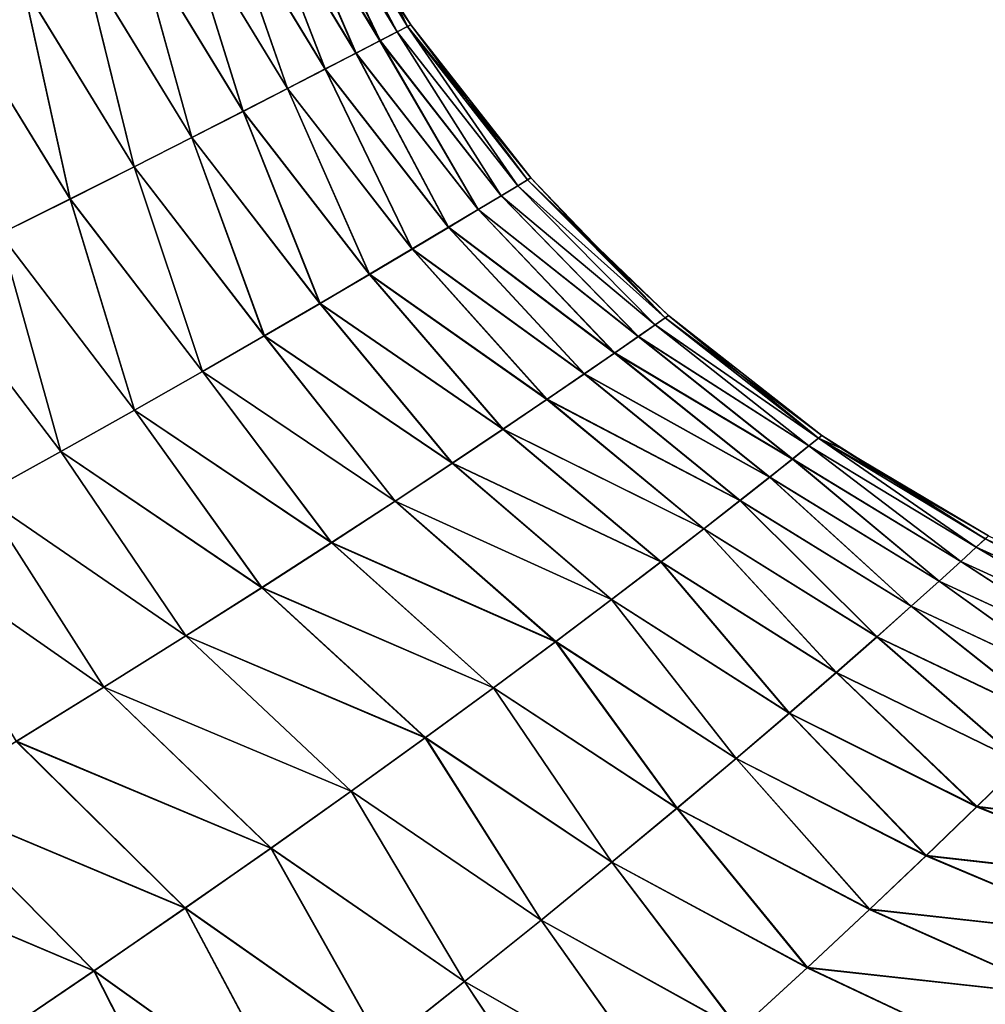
# Model space of a CAD drawing. Header units: millimetres. Extents: x -24 to 72, y 0 to 310.
# Tile 31 of 251: x 22.11 to 25.71, y 104.44 to 108.11. Entities that reach past the tile are written whole.
import ezdxf

# ---------------------------------------------------------------- set-up
doc = ezdxf.new("R2010")
doc.units = ezdxf.units.MM
doc.header["$LTSCALE"] = 65.185185
doc.layers.add('13', color=7, linetype='CONTINUOUS')
doc.layers.add('14', color=7, linetype='CONTINUOUS')

msp = doc.modelspace()

# ---------------------------------------------------------------- linework, layer by layer
at = {"layer": '13', "color": 7, "linetype": 'CONTINUOUS'}
for points in [[(23.135, 108.6868, 1.4298), (23.0685, 108.6578, 2.1415), (23.4488, 108.0303, 2.0933), (23.135, 108.6868, 1.4298)], [(23.175, 108.7041, 0.7158), (23.135, 108.6868, 1.4298), (23.5127, 108.0631, 1.3979), (23.175, 108.7041, 0.7158)], [(23.5127, 108.0631, 1.3979), (23.135, 108.6868, 1.4298), (23.4488, 108.0303, 2.0933), (23.5127, 108.0631, 1.3979)], [(23.5112, 108.1666, 0), (23.175, 108.7041, 0.7158), (23.5638, 108.0892, 0), (23.5112, 108.1666, 0)], [(23.5638, 108.0892, 0), (23.175, 108.7041, 0.7158), (23.551, 108.0827, 0.6999), (23.5638, 108.0892, 0)], [(23.551, 108.0827, 0.6999), (23.175, 108.7041, 0.7158), (23.5127, 108.0631, 1.3979), (23.551, 108.0827, 0.6999)], [(23.0685, 108.6578, 2.1415), (22.9755, 108.6169, 2.85), (23.3593, 107.9842, 2.7853), (23.0685, 108.6578, 2.1415)], [(23.4488, 108.0303, 2.0933), (23.0685, 108.6578, 2.1415), (23.3593, 107.9842, 2.7853), (23.4488, 108.0303, 2.0933)], [(22.9755, 108.6169, 2.85), (22.856, 108.5641, 3.5549), (23.2444, 107.925, 3.4732), (22.9755, 108.6169, 2.85)], [(23.3593, 107.9842, 2.7853), (22.9755, 108.6169, 2.85), (23.2444, 107.925, 3.4732), (23.3593, 107.9842, 2.7853)], [(22.856, 108.5641, 3.5549), (22.7102, 108.4993, 4.2563), (23.1039, 107.8525, 4.1572), (22.856, 108.5641, 3.5549)], [(23.2444, 107.925, 3.4732), (22.856, 108.5641, 3.5549), (23.1039, 107.8525, 4.1572), (23.2444, 107.925, 3.4732)], [(22.7102, 108.4993, 4.2563), (22.5382, 108.4228, 4.9531), (22.9382, 107.7673, 4.8361), (22.7102, 108.4993, 4.2563)], [(23.1039, 107.8525, 4.1572), (22.7102, 108.4993, 4.2563), (22.9382, 107.7673, 4.8361), (23.1039, 107.8525, 4.1572)], [(22.5382, 108.4228, 4.9531), (22.3406, 108.3351, 5.6441), (22.7476, 107.6697, 5.5085), (22.5382, 108.4228, 4.9531)], [(22.9382, 107.7673, 4.8361), (22.5382, 108.4228, 4.9531), (22.7476, 107.6697, 5.5085), (22.9382, 107.7673, 4.8361)], [(22.3406, 108.3351, 5.6441), (22.118, 108.2367, 6.3278), (22.5327, 107.5605, 6.1731), (22.3406, 108.3351, 5.6441)], [(22.7476, 107.6697, 5.5085), (22.3406, 108.3351, 5.6441), (22.5327, 107.5605, 6.1731), (22.7476, 107.6697, 5.5085)], [(22.118, 108.2367, 6.3278), (21.871, 108.1283, 7.0033), (22.2941, 107.4404, 6.8286), (22.118, 108.2367, 6.3278)], [(22.5327, 107.5605, 6.1731), (22.118, 108.2367, 6.3278), (22.2941, 107.4404, 6.8286), (22.5327, 107.5605, 6.1731)], [(22.2941, 107.4404, 6.8286), (21.871, 108.1283, 7.0033), (22.0323, 107.3101, 7.4751), (22.2941, 107.4404, 6.8286)], [(23.5127, 108.0631, 1.3979), (23.4488, 108.0303, 2.0933), (23.9011, 107.4523, 2.0623), (23.5127, 108.0631, 1.3979)], [(23.551, 108.0827, 0.6999), (23.5127, 108.0631, 1.3979), (23.9624, 107.4891, 1.3774), (23.551, 108.0827, 0.6999)], [(23.9624, 107.4891, 1.3774), (23.5127, 108.0631, 1.3979), (23.9011, 107.4523, 2.0623), (23.9624, 107.4891, 1.3774)], [(23.5638, 108.0892, 0), (23.551, 108.0827, 0.6999), (24.0113, 107.5185, 0), (23.5638, 108.0892, 0)], [(24.0113, 107.5185, 0), (23.551, 108.0827, 0.6999), (23.9991, 107.5112, 0.6897), (24.0113, 107.5185, 0)], [(23.9991, 107.5112, 0.6897), (23.551, 108.0827, 0.6999), (23.9624, 107.4891, 1.3774), (23.9991, 107.5112, 0.6897)], [(23.4488, 108.0303, 2.0933), (23.3593, 107.9842, 2.7853), (23.8151, 107.4008, 2.7435), (23.4488, 108.0303, 2.0933)], [(23.9011, 107.4523, 2.0623), (23.4488, 108.0303, 2.0933), (23.8151, 107.4008, 2.7435), (23.9011, 107.4523, 2.0623)], [(23.3593, 107.9842, 2.7853), (23.2444, 107.925, 3.4732), (23.7044, 107.3347, 3.4202), (23.3593, 107.9842, 2.7853)], [(23.8151, 107.4008, 2.7435), (23.3593, 107.9842, 2.7853), (23.7044, 107.3347, 3.4202), (23.8151, 107.4008, 2.7435)], [(23.2444, 107.925, 3.4732), (23.1039, 107.8525, 4.1572), (23.5691, 107.2542, 4.0926), (23.2444, 107.925, 3.4732)], [(23.7044, 107.3347, 3.4202), (23.2444, 107.925, 3.4732), (23.5691, 107.2542, 4.0926), (23.7044, 107.3347, 3.4202)], [(23.1039, 107.8525, 4.1572), (22.9382, 107.7673, 4.8361), (23.4093, 107.1595, 4.7594), (23.1039, 107.8525, 4.1572)], [(23.5691, 107.2542, 4.0926), (23.1039, 107.8525, 4.1572), (23.4093, 107.1595, 4.7594), (23.5691, 107.2542, 4.0926)], [(22.9382, 107.7673, 4.8361), (22.7476, 107.6697, 5.5085), (23.2254, 107.0514, 5.4192), (22.9382, 107.7673, 4.8361)], [(23.4093, 107.1595, 4.7594), (22.9382, 107.7673, 4.8361), (23.2254, 107.0514, 5.4192), (23.4093, 107.1595, 4.7594)], [(22.7476, 107.6697, 5.5085), (22.5327, 107.5605, 6.1731), (23.0177, 106.9305, 6.0704), (22.7476, 107.6697, 5.5085)], [(23.2254, 107.0514, 5.4192), (22.7476, 107.6697, 5.5085), (23.0177, 106.9305, 6.0704), (23.2254, 107.0514, 5.4192)], [(22.5327, 107.5605, 6.1731), (22.2941, 107.4404, 6.8286), (22.787, 106.7978, 6.7118), (22.5327, 107.5605, 6.1731)], [(23.0177, 106.9305, 6.0704), (22.5327, 107.5605, 6.1731), (22.787, 106.7978, 6.7118), (23.0177, 106.9305, 6.0704)], [(23.9991, 107.5112, 0.6897), (23.9624, 107.4891, 1.3774), (24.5121, 106.9973, 0.7067), (23.9991, 107.5112, 0.6897)], [(24.0113, 107.5185, 0), (23.9991, 107.5112, 0.6897), (24.2574, 107.2574, 0), (24.0113, 107.5185, 0)], [(24.2574, 107.2574, 0), (23.9991, 107.5112, 0.6897), (24.5245, 107.006, 0), (24.2574, 107.2574, 0)], [(24.5245, 107.006, 0), (23.9991, 107.5112, 0.6897), (24.5121, 106.9973, 0.7067), (24.5245, 107.006, 0)], [(23.9624, 107.4891, 1.3774), (23.9011, 107.4523, 2.0623), (24.4746, 106.9711, 1.4113), (23.9624, 107.4891, 1.3774)], [(24.5121, 106.9973, 0.7067), (23.9624, 107.4891, 1.3774), (24.4746, 106.9711, 1.4113), (24.5121, 106.9973, 0.7067)], [(22.2941, 107.4404, 6.8286), (22.0323, 107.3101, 7.4751), (22.5338, 106.6538, 7.3432), (22.2941, 107.4404, 6.8286)], [(22.787, 106.7978, 6.7118), (22.2941, 107.4404, 6.8286), (22.5338, 106.6538, 7.3432), (22.787, 106.7978, 6.7118)], [(23.9011, 107.4523, 2.0623), (23.8151, 107.4008, 2.7435), (24.4119, 106.9275, 2.1126), (23.9011, 107.4523, 2.0623)], [(24.4746, 106.9711, 1.4113), (23.9011, 107.4523, 2.0623), (24.4119, 106.9275, 2.1126), (24.4746, 106.9711, 1.4113)], [(23.8151, 107.4008, 2.7435), (23.7044, 107.3347, 3.4202), (24.324, 106.8666, 2.8095), (23.8151, 107.4008, 2.7435)], [(24.4119, 106.9275, 2.1126), (23.8151, 107.4008, 2.7435), (24.324, 106.8666, 2.8095), (24.4119, 106.9275, 2.1126)], [(23.7044, 107.3347, 3.4202), (23.5691, 107.2542, 4.0926), (24.2106, 106.7886, 3.5014), (23.7044, 107.3347, 3.4202)], [(24.324, 106.8666, 2.8095), (23.7044, 107.3347, 3.4202), (24.2106, 106.7886, 3.5014), (24.324, 106.8666, 2.8095)], [(22.0323, 107.3101, 7.4751), (21.7478, 107.1701, 8.1127), (22.2585, 106.4993, 7.9647), (22.0323, 107.3101, 7.4751)], [(22.5338, 106.6538, 7.3432), (22.0323, 107.3101, 7.4751), (22.2585, 106.4993, 7.9647), (22.5338, 106.6538, 7.3432)], [(23.5691, 107.2542, 4.0926), (23.4093, 107.1595, 4.7594), (24.0717, 106.6938, 4.1879), (23.5691, 107.2542, 4.0926)], [(24.2106, 106.7886, 3.5014), (23.5691, 107.2542, 4.0926), (24.0717, 106.6938, 4.1879), (24.2106, 106.7886, 3.5014)], [(22.2585, 106.4993, 7.9647), (21.7478, 107.1701, 8.1127), (21.9616, 106.3347, 8.5762), (22.2585, 106.4993, 7.9647)], [(23.4093, 107.1595, 4.7594), (23.2254, 107.0514, 5.4192), (23.9077, 106.5827, 4.8678), (23.4093, 107.1595, 4.7594)], [(24.0717, 106.6938, 4.1879), (23.4093, 107.1595, 4.7594), (23.9077, 106.5827, 4.8678), (24.0717, 106.6938, 4.1879)], [(23.2254, 107.0514, 5.4192), (23.0177, 106.9305, 6.0704), (23.7187, 106.456, 5.5392), (23.2254, 107.0514, 5.4192)], [(23.9077, 106.5827, 4.8678), (23.2254, 107.0514, 5.4192), (23.7187, 106.456, 5.5392), (23.9077, 106.5827, 4.8678)], [(24.5121, 106.9973, 0.7067), (24.4746, 106.9711, 1.4113), (25.0838, 106.5494, 0.7107), (24.5121, 106.9973, 0.7067)], [(24.5245, 107.006, 0), (24.5121, 106.9973, 0.7067), (25.0958, 106.5592, 0), (24.5245, 107.006, 0)], [(25.0958, 106.5592, 0), (24.5121, 106.9973, 0.7067), (25.0838, 106.5494, 0.7107), (25.0958, 106.5592, 0)], [(24.4746, 106.9711, 1.4113), (24.4119, 106.9275, 2.1126), (25.0476, 106.5201, 1.4192), (24.4746, 106.9711, 1.4113)], [(25.0838, 106.5494, 0.7107), (24.4746, 106.9711, 1.4113), (25.0476, 106.5201, 1.4192), (25.0838, 106.5494, 0.7107)], [(23.0177, 106.9305, 6.0704), (22.787, 106.7978, 6.7118), (23.5053, 106.3147, 6.2003), (23.0177, 106.9305, 6.0704)], [(23.7187, 106.456, 5.5392), (23.0177, 106.9305, 6.0704), (23.5053, 106.3147, 6.2003), (23.7187, 106.456, 5.5392)], [(24.4119, 106.9275, 2.1126), (24.324, 106.8666, 2.8095), (24.9869, 106.4714, 2.1241), (24.4119, 106.9275, 2.1126)], [(25.0476, 106.5201, 1.4192), (24.4119, 106.9275, 2.1126), (24.9869, 106.4714, 2.1241), (25.0476, 106.5201, 1.4192)], [(24.324, 106.8666, 2.8095), (24.2106, 106.7886, 3.5014), (24.9016, 106.4036, 2.8245), (24.324, 106.8666, 2.8095)], [(24.9869, 106.4714, 2.1241), (24.324, 106.8666, 2.8095), (24.9016, 106.4036, 2.8245), (24.9869, 106.4714, 2.1241)], [(22.787, 106.7978, 6.7118), (22.5338, 106.6538, 7.3432), (23.2681, 106.1597, 6.85), (22.787, 106.7978, 6.7118)], [(23.5053, 106.3147, 6.2003), (22.787, 106.7978, 6.7118), (23.2681, 106.1597, 6.85), (23.5053, 106.3147, 6.2003)], [(24.2106, 106.7886, 3.5014), (24.0717, 106.6938, 4.1879), (24.7915, 106.3168, 3.5192), (24.2106, 106.7886, 3.5014)], [(24.9016, 106.4036, 2.8245), (24.2106, 106.7886, 3.5014), (24.7915, 106.3168, 3.5192), (24.9016, 106.4036, 2.8245)], [(24.0717, 106.6938, 4.1879), (23.9077, 106.5827, 4.8678), (24.6565, 106.2115, 4.2082), (24.0717, 106.6938, 4.1879)], [(24.7915, 106.3168, 3.5192), (24.0717, 106.6938, 4.1879), (24.6565, 106.2115, 4.2082), (24.7915, 106.3168, 3.5192)], [(22.5338, 106.6538, 7.3432), (22.2585, 106.4993, 7.9647), (23.0077, 105.9919, 7.4881), (22.5338, 106.6538, 7.3432)], [(23.2681, 106.1597, 6.85), (22.5338, 106.6538, 7.3432), (23.0077, 105.9919, 7.4881), (23.2681, 106.1597, 6.85)], [(23.9077, 106.5827, 4.8678), (23.7187, 106.456, 5.5392), (24.4967, 106.0881, 4.8898), (23.9077, 106.5827, 4.8678)], [(24.6565, 106.2115, 4.2082), (23.9077, 106.5827, 4.8678), (24.4967, 106.0881, 4.8898), (24.6565, 106.2115, 4.2082)], [(25.0958, 106.5592, 0), (25.0838, 106.5494, 0.7107), (25.1666, 106.5112, 0), (25.0958, 106.5592, 0)], [(25.0476, 106.5201, 1.4192), (24.9869, 106.4714, 2.1241), (25.6144, 106.0896, 2.1247), (25.0476, 106.5201, 1.4192)], [(25.0838, 106.5494, 0.7107), (25.0476, 106.5201, 1.4192), (25.6715, 106.1423, 1.4196), (25.0838, 106.5494, 0.7107)], [(25.6715, 106.1423, 1.4196), (25.0476, 106.5201, 1.4192), (25.6144, 106.0896, 2.1247), (25.6715, 106.1423, 1.4196)], [(25.1666, 106.5112, 0), (25.0838, 106.5494, 0.7107), (25.7168, 106.1846, 0), (25.1666, 106.5112, 0)], [(25.7168, 106.1846, 0), (25.0838, 106.5494, 0.7107), (25.7056, 106.174, 0.7109), (25.7168, 106.1846, 0)], [(25.7056, 106.174, 0.7109), (25.0838, 106.5494, 0.7107), (25.6715, 106.1423, 1.4196), (25.7056, 106.174, 0.7109)], [(22.2585, 106.4993, 7.9647), (21.9616, 106.3347, 8.5762), (22.7246, 105.8119, 8.1146), (22.2585, 106.4993, 7.9647)], [(23.0077, 105.9919, 7.4881), (22.2585, 106.4993, 7.9647), (22.7246, 105.8119, 8.1146), (23.0077, 105.9919, 7.4881)], [(23.7187, 106.456, 5.5392), (23.5053, 106.3147, 6.2003), (24.3124, 105.9475, 5.5621), (23.7187, 106.456, 5.5392)], [(24.4967, 106.0881, 4.8898), (23.7187, 106.456, 5.5392), (24.3124, 105.9475, 5.5621), (24.4967, 106.0881, 4.8898)], [(24.9869, 106.4714, 2.1241), (24.9016, 106.4036, 2.8245), (25.5339, 106.0163, 2.8251), (24.9869, 106.4714, 2.1241)], [(25.6144, 106.0896, 2.1247), (24.9869, 106.4714, 2.1241), (25.5339, 106.0163, 2.8251), (25.6144, 106.0896, 2.1247)], [(24.9016, 106.4036, 2.8245), (24.7915, 106.3168, 3.5192), (25.4297, 105.9226, 3.5197), (24.9016, 106.4036, 2.8245)], [(25.5339, 106.0163, 2.8251), (24.9016, 106.4036, 2.8245), (25.4297, 105.9226, 3.5197), (25.5339, 106.0163, 2.8251)], [(21.9616, 106.3347, 8.5762), (21.6437, 106.161, 9.1774), (22.4193, 105.6207, 8.7293), (21.9616, 106.3347, 8.5762)], [(22.7246, 105.8119, 8.1146), (21.9616, 106.3347, 8.5762), (22.4193, 105.6207, 8.7293), (22.7246, 105.8119, 8.1146)], [(23.5053, 106.3147, 6.2003), (23.2681, 106.1597, 6.85), (24.1041, 105.7908, 6.2233), (23.5053, 106.3147, 6.2003)], [(24.3124, 105.9475, 5.5621), (23.5053, 106.3147, 6.2003), (24.1041, 105.7908, 6.2233), (24.3124, 105.9475, 5.5621)], [(24.7915, 106.3168, 3.5192), (24.6565, 106.2115, 4.2082), (25.3018, 105.809, 4.2081), (24.7915, 106.3168, 3.5192)], [(25.4297, 105.9226, 3.5197), (24.7915, 106.3168, 3.5192), (25.3018, 105.809, 4.2081), (25.4297, 105.9226, 3.5197)], [(24.6565, 106.2115, 4.2082), (24.4967, 106.0881, 4.8898), (25.1501, 105.6759, 4.8887), (24.6565, 106.2115, 4.2082)], [(25.3018, 105.809, 4.2081), (24.6565, 106.2115, 4.2082), (25.1501, 105.6759, 4.8887), (25.3018, 105.809, 4.2081)], [(22.4193, 105.6207, 8.7293), (21.6437, 106.161, 9.1774), (22.0925, 105.4191, 9.3318), (22.4193, 105.6207, 8.7293)], [(23.2681, 106.1597, 6.85), (23.0077, 105.9919, 7.4881), (23.8725, 105.619, 6.8722), (23.2681, 106.1597, 6.85)], [(24.1041, 105.7908, 6.2233), (23.2681, 106.1597, 6.85), (23.8725, 105.619, 6.8722), (24.1041, 105.7908, 6.2233)], [(25.7056, 106.174, 0.7109), (25.6715, 106.1423, 1.4196), (26.3359, 105.8419, 1.4324), (25.7056, 106.174, 0.7109)], [(25.6715, 106.1423, 1.4196), (25.6144, 106.0896, 2.1247), (26.2821, 105.7852, 2.1438), (25.6715, 106.1423, 1.4196)], [(26.3359, 105.8419, 1.4324), (25.6715, 106.1423, 1.4196), (26.2821, 105.7852, 2.1438), (26.3359, 105.8419, 1.4324)], [(24.4967, 106.0881, 4.8898), (24.3124, 105.9475, 5.5621), (24.975, 105.5243, 5.5598), (24.4967, 106.0881, 4.8898)], [(25.1501, 105.6759, 4.8887), (24.4967, 106.0881, 4.8898), (24.975, 105.5243, 5.5598), (25.1501, 105.6759, 4.8887)], [(25.6144, 106.0896, 2.1247), (25.5339, 106.0163, 2.8251), (26.2059, 105.7061, 2.8504), (25.6144, 106.0896, 2.1247)], [(26.2821, 105.7852, 2.1438), (25.6144, 106.0896, 2.1247), (26.2059, 105.7061, 2.8504), (26.2821, 105.7852, 2.1438)], [(25.5339, 106.0163, 2.8251), (25.4297, 105.9226, 3.5197), (26.1072, 105.6052, 3.551), (25.5339, 106.0163, 2.8251)], [(26.2059, 105.7061, 2.8504), (25.5339, 106.0163, 2.8251), (26.1072, 105.6052, 3.551), (26.2059, 105.7061, 2.8504)], [(23.0077, 105.9919, 7.4881), (22.7246, 105.8119, 8.1146), (23.6179, 105.4329, 7.5084), (23.0077, 105.9919, 7.4881)], [(23.8725, 105.619, 6.8722), (23.0077, 105.9919, 7.4881), (23.6179, 105.4329, 7.5084), (23.8725, 105.619, 6.8722)], [(24.3124, 105.9475, 5.5621), (24.1041, 105.7908, 6.2233), (24.7769, 105.3552, 6.2194), (24.3124, 105.9475, 5.5621)], [(24.975, 105.5243, 5.5598), (24.3124, 105.9475, 5.5621), (24.7769, 105.3552, 6.2194), (24.975, 105.5243, 5.5598)], [(25.4297, 105.9226, 3.5197), (25.3018, 105.809, 4.2081), (25.9857, 105.4827, 4.245), (25.4297, 105.9226, 3.5197)], [(26.1072, 105.6052, 3.551), (25.4297, 105.9226, 3.5197), (25.9857, 105.4827, 4.245), (26.1072, 105.6052, 3.551)], [(22.7246, 105.8119, 8.1146), (22.4193, 105.6207, 8.7293), (23.341, 105.2335, 8.1319), (22.7246, 105.8119, 8.1146)], [(23.6179, 105.4329, 7.5084), (22.7246, 105.8119, 8.1146), (23.341, 105.2335, 8.1319), (23.6179, 105.4329, 7.5084)], [(24.1041, 105.7908, 6.2233), (23.8725, 105.619, 6.8722), (24.5561, 105.1696, 6.8661), (24.1041, 105.7908, 6.2233)], [(24.7769, 105.3552, 6.2194), (24.1041, 105.7908, 6.2233), (24.5561, 105.1696, 6.8661), (24.7769, 105.3552, 6.2194)], [(25.3018, 105.809, 4.2081), (25.1501, 105.6759, 4.8887), (25.8415, 105.3394, 4.931), (25.3018, 105.809, 4.2081)], [(25.9857, 105.4827, 4.245), (25.3018, 105.809, 4.2081), (25.8415, 105.3394, 4.931), (25.9857, 105.4827, 4.245)], [(25.1501, 105.6759, 4.8887), (24.975, 105.5243, 5.5598), (25.6747, 105.176, 5.6069), (25.1501, 105.6759, 4.8887)], [(25.8415, 105.3394, 4.931), (25.1501, 105.6759, 4.8887), (25.6747, 105.176, 5.6069), (25.8415, 105.3394, 4.931)], [(22.4193, 105.6207, 8.7293), (22.0925, 105.4191, 9.3318), (23.0423, 105.0215, 8.7423), (22.4193, 105.6207, 8.7293)], [(23.341, 105.2335, 8.1319), (22.4193, 105.6207, 8.7293), (23.0423, 105.0215, 8.7423), (23.341, 105.2335, 8.1319)], [(23.8725, 105.619, 6.8722), (23.6179, 105.4329, 7.5084), (24.3134, 104.9687, 7.4996), (23.8725, 105.619, 6.8722)], [(24.5561, 105.1696, 6.8661), (23.8725, 105.619, 6.8722), (24.3134, 104.9687, 7.4996), (24.5561, 105.1696, 6.8661)], [(24.975, 105.5243, 5.5598), (24.7769, 105.3552, 6.2194), (25.4857, 104.9936, 6.271), (24.975, 105.5243, 5.5598)], [(25.6747, 105.176, 5.6069), (24.975, 105.5243, 5.5598), (25.4857, 104.9936, 6.271), (25.6747, 105.176, 5.6069)], [(22.0925, 105.4191, 9.3318), (21.7449, 105.2081, 9.9223), (22.7225, 104.7981, 9.3393), (22.0925, 105.4191, 9.3318)], [(23.0423, 105.0215, 8.7423), (22.0925, 105.4191, 9.3318), (22.7225, 104.7981, 9.3393), (23.0423, 105.0215, 8.7423)], [(23.6179, 105.4329, 7.5084), (23.341, 105.2335, 8.1319), (24.049, 104.7531, 8.1195), (23.6179, 105.4329, 7.5084)], [(24.3134, 104.9687, 7.4996), (23.6179, 105.4329, 7.5084), (24.049, 104.7531, 8.1195), (24.3134, 104.9687, 7.4996)], [(24.7769, 105.3552, 6.2194), (24.5561, 105.1696, 6.8661), (25.2748, 104.7935, 6.9217), (24.7769, 105.3552, 6.2194)], [(25.4857, 104.9936, 6.271), (24.7769, 105.3552, 6.2194), (25.2748, 104.7935, 6.9217), (25.4857, 104.9936, 6.271)], [(25.8415, 105.3394, 4.931), (25.6747, 105.176, 5.6069), (26.5509, 105.0707, 5.0647), (25.8415, 105.3394, 4.931)], [(23.341, 105.2335, 8.1319), (23.0423, 105.0215, 8.7423), (23.7636, 104.5239, 8.7255), (23.341, 105.2335, 8.1319)], [(24.049, 104.7531, 8.1195), (23.341, 105.2335, 8.1319), (23.7636, 104.5239, 8.7255), (24.049, 104.7531, 8.1195)], [(21.7449, 105.2081, 9.9223), (21.3773, 104.9888, 10.5004), (22.3824, 104.5641, 9.9228), (21.7449, 105.2081, 9.9223)], [(22.7225, 104.7981, 9.3393), (21.7449, 105.2081, 9.9223), (22.3824, 104.5641, 9.9228), (22.7225, 104.7981, 9.3393)], [(24.5561, 105.1696, 6.8661), (24.3134, 104.9687, 7.4996), (25.0426, 104.5765, 7.5585), (24.5561, 105.1696, 6.8661)], [(25.2748, 104.7935, 6.9217), (24.5561, 105.1696, 6.8661), (25.0426, 104.5765, 7.5585), (25.2748, 104.7935, 6.9217)], [(25.6747, 105.176, 5.6069), (25.4857, 104.9936, 6.271), (26.3883, 104.8913, 5.7575), (25.6747, 105.176, 5.6069)], [(26.5509, 105.0707, 5.0647), (25.6747, 105.176, 5.6069), (26.3883, 104.8913, 5.7575), (26.5509, 105.0707, 5.0647)], [(23.0423, 105.0215, 8.7423), (22.7225, 104.7981, 9.3393), (23.458, 104.282, 9.3172), (23.0423, 105.0215, 8.7423)], [(23.7636, 104.5239, 8.7255), (23.0423, 105.0215, 8.7423), (23.458, 104.282, 9.3172), (23.7636, 104.5239, 8.7255)], [(22.3824, 104.5641, 9.9228), (21.3773, 104.9888, 10.5004), (22.0227, 104.3208, 10.4926), (22.3824, 104.5641, 9.9228)], [(25.4857, 104.9936, 6.271), (25.2748, 104.7935, 6.9217), (26.2038, 104.6911, 6.4377), (25.4857, 104.9936, 6.271)], [(26.3883, 104.8913, 5.7575), (25.4857, 104.9936, 6.271), (26.2038, 104.6911, 6.4377), (26.3883, 104.8913, 5.7575)], [(24.3134, 104.9687, 7.4996), (24.049, 104.7531, 8.1195), (24.7895, 104.3436, 8.1811), (24.3134, 104.9687, 7.4996)], [(25.0426, 104.5765, 7.5585), (24.3134, 104.9687, 7.4996), (24.7895, 104.3436, 8.1811), (25.0426, 104.5765, 7.5585)], [(22.7225, 104.7981, 9.3393), (22.3824, 104.5641, 9.9228), (23.1329, 104.0285, 9.8945), (22.7225, 104.7981, 9.3393)], [(23.458, 104.282, 9.3172), (22.7225, 104.7981, 9.3393), (23.1329, 104.0285, 9.8945), (23.458, 104.282, 9.3172)], [(25.2748, 104.7935, 6.9217), (25.0426, 104.5765, 7.5585), (25.9977, 104.4713, 7.1037), (25.2748, 104.7935, 6.9217)], [(26.2038, 104.6911, 6.4377), (25.2748, 104.7935, 6.9217), (25.9977, 104.4713, 7.1037), (26.2038, 104.6911, 6.4377)], [(24.049, 104.7531, 8.1195), (23.7636, 104.5239, 8.7255), (24.5161, 104.0958, 8.7889), (24.049, 104.7531, 8.1195)], [(24.7895, 104.3436, 8.1811), (24.049, 104.7531, 8.1195), (24.5161, 104.0958, 8.7889), (24.7895, 104.3436, 8.1811)], [(25.0426, 104.5765, 7.5585), (24.7895, 104.3436, 8.1811), (25.7704, 104.2329, 7.7548), (25.0426, 104.5765, 7.5585)], [(25.9977, 104.4713, 7.1037), (25.0426, 104.5765, 7.5585), (25.7704, 104.2329, 7.7548), (25.9977, 104.4713, 7.1037)], [(22.3824, 104.5641, 9.9228), (22.0227, 104.3208, 10.4926), (22.7891, 103.7645, 10.4571), (22.3824, 104.5641, 9.9228)], [(23.1329, 104.0285, 9.8945), (22.3824, 104.5641, 9.9228), (22.7891, 103.7645, 10.4571), (23.1329, 104.0285, 9.8945)], [(23.7636, 104.5239, 8.7255), (23.458, 104.282, 9.3172), (24.2231, 103.8341, 9.3816), (23.7636, 104.5239, 8.7255)], [(24.5161, 104.0958, 8.7889), (23.7636, 104.5239, 8.7255), (24.2231, 103.8341, 9.3816), (24.5161, 104.0958, 8.7889)]]:
    msp.add_3dface(points, dxfattribs=at)
at = {"layer": '14', "color": 7, "linetype": 'CONTINUOUS'}
for points in [[(23.135, 108.6866, -1.4298), (23.4487, 108.03, -2.0933), (23.0684, 108.6575, -2.1415), (23.135, 108.6866, -1.4298)], [(23.175, 108.704, -0.7157), (23.5126, 108.063, -1.3978), (23.135, 108.6866, -1.4298), (23.175, 108.704, -0.7157)], [(23.5126, 108.063, -1.3978), (23.4487, 108.03, -2.0933), (23.135, 108.6866, -1.4298), (23.5126, 108.063, -1.3978)], [(23.1883, 108.7097, 0), (23.551, 108.0827, -0.6998), (23.175, 108.704, -0.7157), (23.1883, 108.7097, 0)], [(23.551, 108.0827, -0.6998), (23.5126, 108.063, -1.3978), (23.175, 108.704, -0.7157), (23.551, 108.0827, -0.6998)], [(23.1883, 108.7097, 0), (23.5112, 108.1666, 0), (23.551, 108.0827, -0.6998), (23.1883, 108.7097, 0)], [(23.0684, 108.6575, -2.1415), (23.3592, 107.9838, -2.7853), (22.9753, 108.6164, -2.8501), (23.0684, 108.6575, -2.1415)], [(23.4487, 108.03, -2.0933), (23.3592, 107.9838, -2.7853), (23.0684, 108.6575, -2.1415), (23.4487, 108.03, -2.0933)], [(22.9753, 108.6164, -2.8501), (23.2442, 107.9244, -3.4732), (22.8558, 108.5634, -3.555), (22.9753, 108.6164, -2.8501)], [(23.3592, 107.9838, -2.7853), (23.2442, 107.9244, -3.4732), (22.9753, 108.6164, -2.8501), (23.3592, 107.9838, -2.7853)], [(22.8558, 108.5634, -3.555), (23.1037, 107.8518, -4.1571), (22.71, 108.4984, -4.2564), (22.8558, 108.5634, -3.555)], [(23.2442, 107.9244, -3.4732), (23.1037, 107.8518, -4.1571), (22.8558, 108.5634, -3.555), (23.2442, 107.9244, -3.4732)], [(22.71, 108.4984, -4.2564), (22.938, 107.7665, -4.836), (22.538, 108.4219, -4.9532), (22.71, 108.4984, -4.2564)], [(23.1037, 107.8518, -4.1571), (22.938, 107.7665, -4.836), (22.71, 108.4984, -4.2564), (23.1037, 107.8518, -4.1571)], [(22.538, 108.4219, -4.9532), (22.7474, 107.669, -5.5083), (22.3405, 108.3341, -5.6441), (22.538, 108.4219, -4.9532)], [(22.938, 107.7665, -4.836), (22.7474, 107.669, -5.5083), (22.538, 108.4219, -4.9532), (22.938, 107.7665, -4.836)], [(22.3405, 108.3341, -5.6441), (22.5326, 107.5598, -6.1727), (22.1179, 108.2358, -6.3277), (22.3405, 108.3341, -5.6441)], [(22.7474, 107.669, -5.5083), (22.5326, 107.5598, -6.1727), (22.3405, 108.3341, -5.6441), (22.7474, 107.669, -5.5083)], [(22.1179, 108.2358, -6.3277), (22.294, 107.4399, -6.8282), (21.871, 108.1276, -7.0033), (22.1179, 108.2358, -6.3277)], [(22.5326, 107.5598, -6.1727), (22.294, 107.4399, -6.8282), (22.1179, 108.2358, -6.3277), (22.5326, 107.5598, -6.1727)], [(23.5112, 108.1666, 0), (23.5638, 108.0892, 0), (23.551, 108.0827, -0.6998), (23.5112, 108.1666, 0)], [(22.294, 107.4399, -6.8282), (22.0323, 107.3098, -7.4747), (21.871, 108.1276, -7.0033), (22.294, 107.4399, -6.8282)], [(23.5126, 108.063, -1.3978), (23.9009, 107.4521, -2.0623), (23.4487, 108.03, -2.0933), (23.5126, 108.063, -1.3978)], [(23.551, 108.0827, -0.6998), (23.9623, 107.489, -1.3773), (23.5126, 108.063, -1.3978), (23.551, 108.0827, -0.6998)], [(23.9623, 107.489, -1.3773), (23.9009, 107.4521, -2.0623), (23.5126, 108.063, -1.3978), (23.9623, 107.489, -1.3773)], [(23.5638, 108.0892, 0), (23.9991, 107.5112, -0.6896), (23.551, 108.0827, -0.6998), (23.5638, 108.0892, 0)], [(23.9991, 107.5112, -0.6896), (23.9623, 107.489, -1.3773), (23.551, 108.0827, -0.6998), (23.9991, 107.5112, -0.6896)], [(23.5638, 108.0892, 0), (24.0113, 107.5185, 0), (23.9991, 107.5112, -0.6896), (23.5638, 108.0892, 0)], [(23.4487, 108.03, -2.0933), (23.8148, 107.4005, -2.7435), (23.3592, 107.9838, -2.7853), (23.4487, 108.03, -2.0933)], [(23.9009, 107.4521, -2.0623), (23.8148, 107.4005, -2.7435), (23.4487, 108.03, -2.0933), (23.9009, 107.4521, -2.0623)], [(23.3592, 107.9838, -2.7853), (23.7041, 107.3342, -3.4203), (23.2442, 107.9244, -3.4732), (23.3592, 107.9838, -2.7853)], [(23.8148, 107.4005, -2.7435), (23.7041, 107.3342, -3.4203), (23.3592, 107.9838, -2.7853), (23.8148, 107.4005, -2.7435)], [(23.2442, 107.9244, -3.4732), (23.5688, 107.2536, -4.0926), (23.1037, 107.8518, -4.1571), (23.2442, 107.9244, -3.4732)], [(23.7041, 107.3342, -3.4203), (23.5688, 107.2536, -4.0926), (23.2442, 107.9244, -3.4732), (23.7041, 107.3342, -3.4203)], [(23.1037, 107.8518, -4.1571), (23.409, 107.1589, -4.7593), (22.938, 107.7665, -4.836), (23.1037, 107.8518, -4.1571)], [(23.5688, 107.2536, -4.0926), (23.409, 107.1589, -4.7593), (23.1037, 107.8518, -4.1571), (23.5688, 107.2536, -4.0926)], [(22.938, 107.7665, -4.836), (23.225, 107.0508, -5.419), (22.7474, 107.669, -5.5083), (22.938, 107.7665, -4.836)], [(23.409, 107.1589, -4.7593), (23.225, 107.0508, -5.419), (22.938, 107.7665, -4.836), (23.409, 107.1589, -4.7593)], [(22.7474, 107.669, -5.5083), (23.0175, 106.93, -6.0701), (22.5326, 107.5598, -6.1727), (22.7474, 107.669, -5.5083)], [(23.225, 107.0508, -5.419), (23.0175, 106.93, -6.0701), (22.7474, 107.669, -5.5083), (23.225, 107.0508, -5.419)], [(22.5326, 107.5598, -6.1727), (22.7869, 106.7974, -6.7114), (22.294, 107.4399, -6.8282), (22.5326, 107.5598, -6.1727)], [(23.0175, 106.93, -6.0701), (22.7869, 106.7974, -6.7114), (22.5326, 107.5598, -6.1727), (23.0175, 106.93, -6.0701)], [(23.9991, 107.5112, -0.6896), (24.5121, 106.9973, -0.7067), (23.9623, 107.489, -1.3773), (23.9991, 107.5112, -0.6896)], [(24.0113, 107.5185, 0), (24.5121, 106.9973, -0.7067), (23.9991, 107.5112, -0.6896), (24.0113, 107.5185, 0)], [(24.0113, 107.5185, 0), (24.2574, 107.2574, 0), (24.5121, 106.9973, -0.7067), (24.0113, 107.5185, 0)], [(23.9623, 107.489, -1.3773), (24.4745, 106.971, -1.4112), (23.9009, 107.4521, -2.0623), (23.9623, 107.489, -1.3773)], [(24.5121, 106.9973, -0.7067), (24.4745, 106.971, -1.4112), (23.9623, 107.489, -1.3773), (24.5121, 106.9973, -0.7067)], [(22.294, 107.4399, -6.8282), (22.5338, 106.6536, -7.3429), (22.0323, 107.3098, -7.4747), (22.294, 107.4399, -6.8282)], [(22.7869, 106.7974, -6.7114), (22.5338, 106.6536, -7.3429), (22.294, 107.4399, -6.8282), (22.7869, 106.7974, -6.7114)], [(23.9009, 107.4521, -2.0623), (24.4117, 106.9273, -2.1125), (23.8148, 107.4005, -2.7435), (23.9009, 107.4521, -2.0623)], [(24.4745, 106.971, -1.4112), (24.4117, 106.9273, -2.1125), (23.9009, 107.4521, -2.0623), (24.4745, 106.971, -1.4112)], [(23.8148, 107.4005, -2.7435), (24.3236, 106.8663, -2.8095), (23.7041, 107.3342, -3.4203), (23.8148, 107.4005, -2.7435)], [(24.4117, 106.9273, -2.1125), (24.3236, 106.8663, -2.8095), (23.8148, 107.4005, -2.7435), (24.4117, 106.9273, -2.1125)], [(23.7041, 107.3342, -3.4203), (24.2101, 106.7882, -3.5014), (23.5688, 107.2536, -4.0926), (23.7041, 107.3342, -3.4203)], [(24.3236, 106.8663, -2.8095), (24.2101, 106.7882, -3.5014), (23.7041, 107.3342, -3.4203), (24.3236, 106.8663, -2.8095)], [(22.0323, 107.3098, -7.4747), (22.2585, 106.4993, -7.9645), (21.7479, 107.1701, -8.1125), (22.0323, 107.3098, -7.4747)], [(22.5338, 106.6536, -7.3429), (22.2585, 106.4993, -7.9645), (22.0323, 107.3098, -7.4747), (22.5338, 106.6536, -7.3429)], [(23.5688, 107.2536, -4.0926), (24.0713, 106.6934, -4.1879), (23.409, 107.1589, -4.7593), (23.5688, 107.2536, -4.0926)], [(24.2101, 106.7882, -3.5014), (24.0713, 106.6934, -4.1879), (23.5688, 107.2536, -4.0926), (24.2101, 106.7882, -3.5014)], [(24.2574, 107.2574, 0), (24.5245, 107.006, 0), (24.5121, 106.9973, -0.7067), (24.2574, 107.2574, 0)], [(22.2585, 106.4993, -7.9645), (21.9617, 106.335, -8.5762), (21.7479, 107.1701, -8.1125), (22.2585, 106.4993, -7.9645)], [(23.409, 107.1589, -4.7593), (23.9072, 106.5823, -4.8677), (23.225, 107.0508, -5.419), (23.409, 107.1589, -4.7593)], [(24.0713, 106.6934, -4.1879), (23.9072, 106.5823, -4.8677), (23.409, 107.1589, -4.7593), (24.0713, 106.6934, -4.1879)], [(23.225, 107.0508, -5.419), (23.7182, 106.4556, -5.5389), (23.0175, 106.93, -6.0701), (23.225, 107.0508, -5.419)], [(23.9072, 106.5823, -4.8677), (23.7182, 106.4556, -5.5389), (23.225, 107.0508, -5.419), (23.9072, 106.5823, -4.8677)], [(24.5121, 106.9973, -0.7067), (25.0838, 106.5494, -0.7107), (24.4745, 106.971, -1.4112), (24.5121, 106.9973, -0.7067)], [(24.5245, 107.006, 0), (25.0838, 106.5494, -0.7107), (24.5121, 106.9973, -0.7067), (24.5245, 107.006, 0)], [(24.5245, 107.006, 0), (25.0958, 106.5592, 0), (25.0838, 106.5494, -0.7107), (24.5245, 107.006, 0)], [(24.4745, 106.971, -1.4112), (25.0474, 106.5201, -1.4192), (24.4117, 106.9273, -2.1125), (24.4745, 106.971, -1.4112)], [(25.0838, 106.5494, -0.7107), (25.0474, 106.5201, -1.4192), (24.4745, 106.971, -1.4112), (25.0838, 106.5494, -0.7107)], [(23.0175, 106.93, -6.0701), (23.5049, 106.3143, -6.1999), (22.7869, 106.7974, -6.7114), (23.0175, 106.93, -6.0701)], [(23.7182, 106.4556, -5.5389), (23.5049, 106.3143, -6.1999), (23.0175, 106.93, -6.0701), (23.7182, 106.4556, -5.5389)], [(24.4117, 106.9273, -2.1125), (24.9866, 106.4713, -2.1242), (24.3236, 106.8663, -2.8095), (24.4117, 106.9273, -2.1125)], [(25.0474, 106.5201, -1.4192), (24.9866, 106.4713, -2.1242), (24.4117, 106.9273, -2.1125), (25.0474, 106.5201, -1.4192)], [(24.3236, 106.8663, -2.8095), (24.9012, 106.4034, -2.8246), (24.2101, 106.7882, -3.5014), (24.3236, 106.8663, -2.8095)], [(24.9866, 106.4713, -2.1242), (24.9012, 106.4034, -2.8246), (24.3236, 106.8663, -2.8095), (24.9866, 106.4713, -2.1242)], [(22.7869, 106.7974, -6.7114), (23.2679, 106.1595, -6.8495), (22.5338, 106.6536, -7.3429), (22.7869, 106.7974, -6.7114)], [(23.5049, 106.3143, -6.1999), (23.2679, 106.1595, -6.8495), (22.7869, 106.7974, -6.7114), (23.5049, 106.3143, -6.1999)], [(24.2101, 106.7882, -3.5014), (24.7909, 106.3165, -3.5195), (24.0713, 106.6934, -4.1879), (24.2101, 106.7882, -3.5014)], [(24.9012, 106.4034, -2.8246), (24.7909, 106.3165, -3.5195), (24.2101, 106.7882, -3.5014), (24.9012, 106.4034, -2.8246)], [(24.0713, 106.6934, -4.1879), (24.6558, 106.2111, -4.2084), (23.9072, 106.5823, -4.8677), (24.0713, 106.6934, -4.1879)], [(24.7909, 106.3165, -3.5195), (24.6558, 106.2111, -4.2084), (24.0713, 106.6934, -4.1879), (24.7909, 106.3165, -3.5195)], [(22.5338, 106.6536, -7.3429), (23.0077, 105.9918, -7.4877), (22.2585, 106.4993, -7.9645), (22.5338, 106.6536, -7.3429)], [(23.2679, 106.1595, -6.8495), (23.0077, 105.9918, -7.4877), (22.5338, 106.6536, -7.3429), (23.2679, 106.1595, -6.8495)], [(23.9072, 106.5823, -4.8677), (24.4959, 106.0878, -4.89), (23.7182, 106.4556, -5.5389), (23.9072, 106.5823, -4.8677)], [(24.6558, 106.2111, -4.2084), (24.4959, 106.0878, -4.89), (23.9072, 106.5823, -4.8677), (24.6558, 106.2111, -4.2084)], [(25.0958, 106.5592, 0), (25.7055, 106.174, -0.7109), (25.0838, 106.5494, -0.7107), (25.0958, 106.5592, 0)], [(25.0958, 106.5592, 0), (25.1666, 106.5112, 0), (25.7055, 106.174, -0.7109), (25.0958, 106.5592, 0)], [(25.0474, 106.5201, -1.4192), (25.6141, 106.0896, -2.1245), (24.9866, 106.4713, -2.1242), (25.0474, 106.5201, -1.4192)], [(25.0838, 106.5494, -0.7107), (25.6714, 106.1422, -1.4194), (25.0474, 106.5201, -1.4192), (25.0838, 106.5494, -0.7107)], [(25.6714, 106.1422, -1.4194), (25.6141, 106.0896, -2.1245), (25.0474, 106.5201, -1.4192), (25.6714, 106.1422, -1.4194)], [(25.7055, 106.174, -0.7109), (25.6714, 106.1422, -1.4194), (25.0838, 106.5494, -0.7107), (25.7055, 106.174, -0.7109)], [(22.2585, 106.4993, -7.9645), (22.7247, 105.812, -8.1144), (21.9617, 106.335, -8.5762), (22.2585, 106.4993, -7.9645)], [(23.0077, 105.9918, -7.4877), (22.7247, 105.812, -8.1144), (22.2585, 106.4993, -7.9645), (23.0077, 105.9918, -7.4877)], [(25.1666, 106.5112, 0), (25.7168, 106.1846, 0), (25.7055, 106.174, -0.7109), (25.1666, 106.5112, 0)], [(23.7182, 106.4556, -5.5389), (24.3117, 105.9472, -5.5622), (23.5049, 106.3143, -6.1999), (23.7182, 106.4556, -5.5389)], [(24.4959, 106.0878, -4.89), (24.3117, 105.9472, -5.5622), (23.7182, 106.4556, -5.5389), (24.4959, 106.0878, -4.89)], [(24.9866, 106.4713, -2.1242), (25.5334, 106.0162, -2.8249), (24.9012, 106.4034, -2.8246), (24.9866, 106.4713, -2.1242)], [(25.6141, 106.0896, -2.1245), (25.5334, 106.0162, -2.8249), (24.9866, 106.4713, -2.1242), (25.6141, 106.0896, -2.1245)], [(24.9012, 106.4034, -2.8246), (25.429, 105.9225, -3.5195), (24.7909, 106.3165, -3.5195), (24.9012, 106.4034, -2.8246)], [(25.5334, 106.0162, -2.8249), (25.429, 105.9225, -3.5195), (24.9012, 106.4034, -2.8246), (25.5334, 106.0162, -2.8249)], [(21.9617, 106.335, -8.5762), (22.4195, 105.621, -8.7293), (21.6439, 106.1616, -9.1778), (21.9617, 106.335, -8.5762)], [(22.7247, 105.812, -8.1144), (22.4195, 105.621, -8.7293), (21.9617, 106.335, -8.5762), (22.7247, 105.812, -8.1144)], [(23.5049, 106.3143, -6.1999), (24.1035, 105.7905, -6.2234), (23.2679, 106.1595, -6.8495), (23.5049, 106.3143, -6.1999)], [(24.3117, 105.9472, -5.5622), (24.1035, 105.7905, -6.2234), (23.5049, 106.3143, -6.1999), (24.3117, 105.9472, -5.5622)], [(24.7909, 106.3165, -3.5195), (25.301, 105.8088, -4.2078), (24.6558, 106.2111, -4.2084), (24.7909, 106.3165, -3.5195)], [(25.429, 105.9225, -3.5195), (25.301, 105.8088, -4.2078), (24.7909, 106.3165, -3.5195), (25.429, 105.9225, -3.5195)], [(24.6558, 106.2111, -4.2084), (25.1494, 105.6758, -4.8884), (24.4959, 106.0878, -4.89), (24.6558, 106.2111, -4.2084)], [(25.301, 105.8088, -4.2078), (25.1494, 105.6758, -4.8884), (24.6558, 106.2111, -4.2084), (25.301, 105.8088, -4.2078)], [(22.4195, 105.621, -8.7293), (22.0929, 105.4196, -9.3322), (21.6439, 106.1616, -9.1778), (22.4195, 105.621, -8.7293)], [(23.2679, 106.1595, -6.8495), (23.872, 105.6188, -6.8722), (23.0077, 105.9918, -7.4877), (23.2679, 106.1595, -6.8495)], [(24.1035, 105.7905, -6.2234), (23.872, 105.6188, -6.8722), (23.2679, 106.1595, -6.8495), (24.1035, 105.7905, -6.2234)], [(25.7055, 106.174, -0.7109), (26.3357, 105.8419, -1.4328), (25.6714, 106.1422, -1.4194), (25.7055, 106.174, -0.7109)], [(25.7168, 106.1846, 0), (26.3679, 105.8761, -0.7175), (25.7055, 106.174, -0.7109), (25.7168, 106.1846, 0)], [(26.3679, 105.8761, -0.7175), (26.3357, 105.8419, -1.4328), (25.7055, 106.174, -0.7109), (26.3679, 105.8761, -0.7175)], [(25.6714, 106.1422, -1.4194), (26.2816, 105.785, -2.1446), (25.6141, 106.0896, -2.1245), (25.6714, 106.1422, -1.4194)], [(26.3357, 105.8419, -1.4328), (26.2816, 105.785, -2.1446), (25.6714, 106.1422, -1.4194), (26.3357, 105.8419, -1.4328)], [(24.4959, 106.0878, -4.89), (24.9743, 105.5242, -5.5593), (24.3117, 105.9472, -5.5622), (24.4959, 106.0878, -4.89)], [(25.1494, 105.6758, -4.8884), (24.9743, 105.5242, -5.5593), (24.4959, 106.0878, -4.89), (25.1494, 105.6758, -4.8884)], [(25.6141, 106.0896, -2.1245), (26.2051, 105.7059, -2.8515), (25.5334, 106.0162, -2.8249), (25.6141, 106.0896, -2.1245)], [(26.2816, 105.785, -2.1446), (26.2051, 105.7059, -2.8515), (25.6141, 106.0896, -2.1245), (26.2816, 105.785, -2.1446)], [(25.5334, 106.0162, -2.8249), (26.1061, 105.6049, -3.5523), (25.429, 105.9225, -3.5195), (25.5334, 106.0162, -2.8249)], [(26.2051, 105.7059, -2.8515), (26.1061, 105.6049, -3.5523), (25.5334, 106.0162, -2.8249), (26.2051, 105.7059, -2.8515)], [(23.0077, 105.9918, -7.4877), (23.6176, 105.4328, -7.5085), (22.7247, 105.812, -8.1144), (23.0077, 105.9918, -7.4877)], [(23.872, 105.6188, -6.8722), (23.6176, 105.4328, -7.5085), (23.0077, 105.9918, -7.4877), (23.872, 105.6188, -6.8722)], [(24.3117, 105.9472, -5.5622), (24.7763, 105.3552, -6.2188), (24.1035, 105.7905, -6.2234), (24.3117, 105.9472, -5.5622)], [(24.9743, 105.5242, -5.5593), (24.7763, 105.3552, -6.2188), (24.3117, 105.9472, -5.5622), (24.9743, 105.5242, -5.5593)], [(25.429, 105.9225, -3.5195), (25.9845, 105.4823, -4.2466), (25.301, 105.8088, -4.2078), (25.429, 105.9225, -3.5195)], [(26.1061, 105.6049, -3.5523), (25.9845, 105.4823, -4.2466), (25.429, 105.9225, -3.5195), (26.1061, 105.6049, -3.5523)], [(22.7247, 105.812, -8.1144), (23.3409, 105.2334, -8.1322), (22.4195, 105.621, -8.7293), (22.7247, 105.812, -8.1144)], [(23.6176, 105.4328, -7.5085), (23.3409, 105.2334, -8.1322), (22.7247, 105.812, -8.1144), (23.6176, 105.4328, -7.5085)], [(24.1035, 105.7905, -6.2234), (24.5558, 105.1697, -6.8654), (23.872, 105.6188, -6.8722), (24.1035, 105.7905, -6.2234)], [(24.7763, 105.3552, -6.2188), (24.5558, 105.1697, -6.8654), (24.1035, 105.7905, -6.2234), (24.7763, 105.3552, -6.2188)], [(25.301, 105.8088, -4.2078), (25.8401, 105.3388, -4.9327), (25.1494, 105.6758, -4.8884), (25.301, 105.8088, -4.2078)], [(25.9845, 105.4823, -4.2466), (25.8401, 105.3388, -4.9327), (25.301, 105.8088, -4.2078), (25.9845, 105.4823, -4.2466)], [(25.1494, 105.6758, -4.8884), (25.6732, 105.1754, -5.6088), (24.9743, 105.5242, -5.5593), (25.1494, 105.6758, -4.8884)], [(25.8401, 105.3388, -4.9327), (25.6732, 105.1754, -5.6088), (25.1494, 105.6758, -4.8884), (25.8401, 105.3388, -4.9327)], [(22.4195, 105.621, -8.7293), (23.0424, 105.0216, -8.7428), (22.0929, 105.4196, -9.3322), (22.4195, 105.621, -8.7293)], [(23.3409, 105.2334, -8.1322), (23.0424, 105.0216, -8.7428), (22.4195, 105.621, -8.7293), (23.3409, 105.2334, -8.1322)], [(23.872, 105.6188, -6.8722), (24.3133, 104.9688, -7.4988), (23.6176, 105.4328, -7.5085), (23.872, 105.6188, -6.8722)], [(24.5558, 105.1697, -6.8654), (24.3133, 104.9688, -7.4988), (23.872, 105.6188, -6.8722), (24.5558, 105.1697, -6.8654)], [(24.9743, 105.5242, -5.5593), (25.4841, 104.9929, -6.273), (24.7763, 105.3552, -6.2188), (24.9743, 105.5242, -5.5593)], [(25.6732, 105.1754, -5.6088), (25.4841, 104.9929, -6.273), (24.9743, 105.5242, -5.5593), (25.6732, 105.1754, -5.6088)], [(22.0929, 105.4196, -9.3322), (22.7227, 104.7982, -9.3402), (21.7453, 105.2088, -9.9229), (22.0929, 105.4196, -9.3322)], [(23.0424, 105.0216, -8.7428), (22.7227, 104.7982, -9.3402), (22.0929, 105.4196, -9.3322), (23.0424, 105.0216, -8.7428)], [(23.6176, 105.4328, -7.5085), (24.0492, 104.7533, -8.1189), (23.3409, 105.2334, -8.1322), (23.6176, 105.4328, -7.5085)], [(24.3133, 104.9688, -7.4988), (24.0492, 104.7533, -8.1189), (23.6176, 105.4328, -7.5085), (24.3133, 104.9688, -7.4988)], [(24.7763, 105.3552, -6.2188), (25.2733, 104.7927, -6.9238), (24.5558, 105.1697, -6.8654), (24.7763, 105.3552, -6.2188)], [(25.4841, 104.9929, -6.273), (25.2733, 104.7927, -6.9238), (24.7763, 105.3552, -6.2188), (25.4841, 104.9929, -6.273)], [(25.8401, 105.3388, -4.9327), (26.5493, 105.0703, -5.066), (25.6732, 105.1754, -5.6088), (25.8401, 105.3388, -4.9327)], [(23.3409, 105.2334, -8.1322), (23.7643, 104.5241, -8.7251), (23.0424, 105.0216, -8.7428), (23.3409, 105.2334, -8.1322)], [(24.0492, 104.7533, -8.1189), (23.7643, 104.5241, -8.7251), (23.3409, 105.2334, -8.1322), (24.0492, 104.7533, -8.1189)], [(21.7453, 105.2088, -9.9229), (22.3827, 104.5643, -9.9241), (21.3778, 104.9898, -10.5012), (21.7453, 105.2088, -9.9229)], [(22.7227, 104.7982, -9.3402), (22.3827, 104.5643, -9.9241), (21.7453, 105.2088, -9.9229), (22.7227, 104.7982, -9.3402)], [(24.5558, 105.1697, -6.8654), (25.0412, 104.5756, -7.5609), (24.3133, 104.9688, -7.4988), (24.5558, 105.1697, -6.8654)], [(25.2733, 104.7927, -6.9238), (25.0412, 104.5756, -7.5609), (24.5558, 105.1697, -6.8654), (25.2733, 104.7927, -6.9238)], [(25.6732, 105.1754, -5.6088), (26.3867, 104.8909, -5.7589), (25.4841, 104.9929, -6.273), (25.6732, 105.1754, -5.6088)], [(26.5493, 105.0703, -5.066), (26.3867, 104.8909, -5.7589), (25.6732, 105.1754, -5.6088), (26.5493, 105.0703, -5.066)], [(23.0424, 105.0216, -8.7428), (23.459, 104.2823, -9.3172), (22.7227, 104.7982, -9.3402), (23.0424, 105.0216, -8.7428)], [(23.7643, 104.5241, -8.7251), (23.459, 104.2823, -9.3172), (23.0424, 105.0216, -8.7428), (23.7643, 104.5241, -8.7251)], [(22.3827, 104.5643, -9.9241), (22.0231, 104.3211, -10.494), (21.3778, 104.9898, -10.5012), (22.3827, 104.5643, -9.9241)], [(25.4841, 104.9929, -6.273), (26.2022, 104.6906, -6.4392), (25.2733, 104.7927, -6.9238), (25.4841, 104.9929, -6.273)], [(26.3867, 104.8909, -5.7589), (26.2022, 104.6906, -6.4392), (25.4841, 104.9929, -6.273), (26.3867, 104.8909, -5.7589)], [(24.3133, 104.9688, -7.4988), (24.7883, 104.3425, -8.1838), (24.0492, 104.7533, -8.1189), (24.3133, 104.9688, -7.4988)], [(25.0412, 104.5756, -7.5609), (24.7883, 104.3425, -8.1838), (24.3133, 104.9688, -7.4988), (25.0412, 104.5756, -7.5609)], [(22.7227, 104.7982, -9.3402), (23.1341, 104.0288, -9.8948), (22.3827, 104.5643, -9.9241), (22.7227, 104.7982, -9.3402)], [(23.459, 104.2823, -9.3172), (23.1341, 104.0288, -9.8948), (22.7227, 104.7982, -9.3402), (23.459, 104.2823, -9.3172)], [(25.2733, 104.7927, -6.9238), (25.9962, 104.4707, -7.1052), (25.0412, 104.5756, -7.5609), (25.2733, 104.7927, -6.9238)], [(26.2022, 104.6906, -6.4392), (25.9962, 104.4707, -7.1052), (25.2733, 104.7927, -6.9238), (26.2022, 104.6906, -6.4392)], [(24.0492, 104.7533, -8.1189), (24.5152, 104.0945, -8.792), (23.7643, 104.5241, -8.7251), (24.0492, 104.7533, -8.1189)], [(24.7883, 104.3425, -8.1838), (24.5152, 104.0945, -8.792), (24.0492, 104.7533, -8.1189), (24.7883, 104.3425, -8.1838)], [(25.0412, 104.5756, -7.5609), (25.7693, 104.2322, -7.7565), (24.7883, 104.3425, -8.1838), (25.0412, 104.5756, -7.5609)], [(25.9962, 104.4707, -7.1052), (25.7693, 104.2322, -7.7565), (25.0412, 104.5756, -7.5609), (25.9962, 104.4707, -7.1052)], [(22.3827, 104.5643, -9.9241), (22.7906, 103.7649, -10.4575), (22.0231, 104.3211, -10.494), (22.3827, 104.5643, -9.9241)], [(23.1341, 104.0288, -9.8948), (22.7906, 103.7649, -10.4575), (22.3827, 104.5643, -9.9241), (23.1341, 104.0288, -9.8948)], [(23.7643, 104.5241, -8.7251), (24.2224, 103.8326, -9.3851), (23.459, 104.2823, -9.3172), (23.7643, 104.5241, -8.7251)], [(24.5152, 104.0945, -8.792), (24.2224, 103.8326, -9.3851), (23.7643, 104.5241, -8.7251), (24.5152, 104.0945, -8.792)]]:
    msp.add_3dface(points, dxfattribs=at)

doc.saveas('drawing.dxf')
